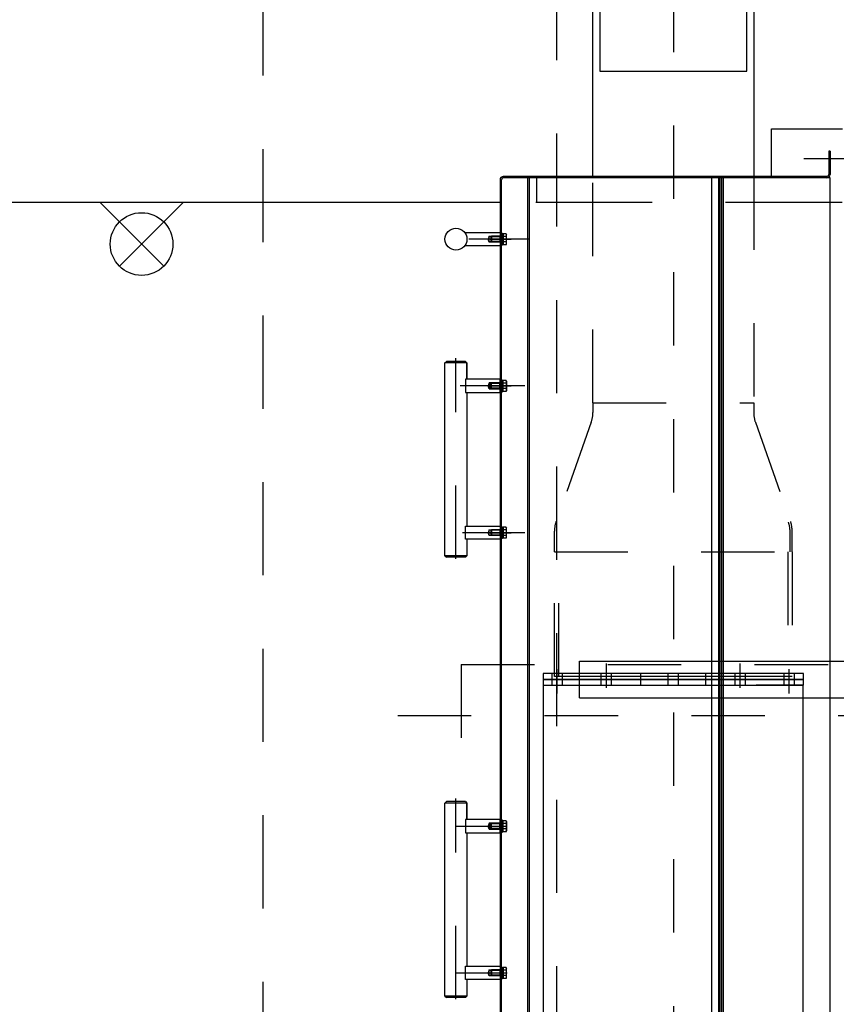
# Model space of a CAD drawing. Header units: metres. Extents: x -5 to 93, y -48 to 79.
# Tile 73 of 91: x 82.45 to 83.57, y 10.68 to 12.02. Entities that reach past the tile are written whole.
import ezdxf

# ---------------------------------------------------------------- set-up
doc = ezdxf.new("R2010")
doc.units = ezdxf.units.M
doc.header["$LTSCALE"] = 0.05
for name, pattern in [('AM_ISO08W050x2', [9, 6, -0.75, 1.5, -0.75]), ('STRICHPUNKT2', [12.7, 6.35, -3.175, 0, -3.175]), ('VERDECKT', [9.525, 6.35, -3.175]), ('VERDECKT2', [4.7625, 3.175, -1.5875])]:
    doc.linetypes.add(name, pattern=pattern)
for name, color, linetype in [('A_Achse', 9, 'STRICHPUNKT2'), ('A_Ansicht', 2, 'Continuous'), ('A_Sanitär', 4, 'Continuous'), ('A_Unsichtbar', 7, 'VERDECKT'), ('A_Unsichtbar-über', 253, 'VERDECKT')]:
    doc.layers.add(name, color=color, linetype=linetype)

# ---------------------------------------------------------------- blocks, each defined once
blk = doc.blocks.new('Rechen-MDS300-d')
at = {"ltscale": 0.5}
for p, q in [((-774.5, 224.4), (-774.5, 924.4)), ((-724.5, 224.4), (-724.5, 924.4)), ((-1469.5, 565.9), (-1469.5, 563.9)), ((-1469.5, 565.9), (-1469.5, 563.9)), ((-1469.5, 565.9), (-1437.5, 565.9)), ((-1469.5, 563.9), (-1437.5, 563.9)), ((-1439.1, 565.9), (-1439.1, 563.9)), ((-1433, 419.9), (-66, 419.9)), ((-66, 413.9), (-1433, 413.9)), ((-1433, 403.9), (-66, 403.9)), ((-724.5, 224.4), (-774.5, 224.4)), ((-66.1, 155.9), (-1433.1, 155.9)), ((-66.1, 153.9), (-1433.1, 153.9))]:
    blk.add_line(p, q, dxfattribs=at)
for p, q in [((-1433, 565.9), (-1433, 120.4)), ((-66, 565.9), (-1433, 565.9)), ((-1435, 561.4), (-1435, 120.4)), ((-749.5, 529.6), (-757.5, 529.6)), ((-757.5, 529.6), (-757.5, 174.6)), ((-749.5, 174.6), (-749.5, 529.6)), ((-741.5, 529.6), (-749.5, 529.6)), ((-749.5, 529.6), (-749.5, 174.6)), ((-741.5, 174.6), (-741.5, 529.6)), ((-741.5, 529.2), (-741.5, 465.1)), ((-61.5, 529.2), (-741.5, 529.2)), ((-749.5, 517.1), (-757.5, 517.1)), ((-753.5, 514), (-753.5, 190.1)), ((-741.5, 517.1), (-749.5, 517.1)), ((-749.5, 503.1), (-757.5, 503.1)), ((-741.5, 503.1), (-749.5, 503.1)), ((-1789, 461.6), (-1435, 461.6)), ((-1126.5, 461.6), (-1113.4, 461.6)), ((-1578.5, 452.1), (-1842, 452.1)), ((-1578.5, 252.1), (-1578.5, 452.1)), ((-749.5, 450.3), (-757.5, 450.3)), ((-741.5, 450.3), (-749.5, 450.3)), ((-749.5, 436.3), (-757.5, 436.3)), ((-741.5, 436.3), (-749.5, 436.3)), ((-1433, 417.9), (-66, 417.9)), ((-66, 415.9), (-1433, 415.9)), ((-749.5, 396.5), (-757.5, 396.5)), ((-741.5, 396.5), (-749.5, 396.5)), ((-749.5, 359.1), (-757.5, 359.1)), ((-741.5, 359.1), (-749.5, 359.1)), ((-749.5, 345.1), (-757.5, 345.1)), ((-741.5, 345.1), (-749.5, 345.1)), ((-749.5, 307.6), (-757.5, 307.6)), ((-741.5, 307.6), (-749.5, 307.6)), ((-749.5, 267.8), (-757.5, 267.8)), ((-741.5, 267.8), (-749.5, 267.8)), ((-1842, 252.1), (-1578.5, 252.1)), ((-1435, 242.5), (-1789, 242.5)), ((-749.5, 253.8), (-757.5, 253.8)), ((-741.5, 253.8), (-749.5, 253.8)), ((-741.5, 175), (-741.5, 239)), ((-749.5, 201), (-757.5, 201)), ((-741.5, 201), (-749.5, 201)), ((-749.5, 187), (-757.5, 187)), ((-757.5, 174.6), (-749.5, 174.6)), ((-741.5, 187), (-749.5, 187)), ((-749.5, 174.6), (-741.5, 174.6)), ((-61.5, 175), (-741.5, 175)), ((-1349.5, 149.5), (-1349.5, 87.9)), ((-1357, 124.2), (-1356, 124.8)), ((-1357, 124.2), (-1357, 120.1)), ((-1343, 124.8), (-1356, 124.8)), ((-1353.3, 124.2), (-1353.3, 120.1)), ((-1349.5, 102.5), (-1349.5, 131.2)), ((-1345.8, 124.2), (-1345.8, 120.1)), ((-1342, 124.2), (-1343, 124.8)), ((-1342, 124.2), (-1342, 120.1)), ((-1157, 124.2), (-1156, 124.8)), ((-1157, 124.2), (-1157, 120.1)), ((-1156, 124.8), (-1143, 124.8)), ((-1153.3, 124.2), (-1153.3, 120.1)), ((-1149.5, 102.5), (-1149.5, 131.2)), ((-1145.8, 124.2), (-1145.8, 120.1)), ((-1142, 124.2), (-1143, 124.8)), ((-1142, 124.2), (-1142, 120.1)), ((-957, 124.2), (-956, 124.8)), ((-957, 124.2), (-957, 120.1)), ((-943, 124.8), (-956, 124.8)), ((-953.3, 124.2), (-953.3, 120.1)), ((-949.5, 102.5), (-949.5, 131.2)), ((-945.8, 124.2), (-945.8, 120.1)), ((-942, 124.2), (-943, 124.8)), ((-942, 124.2), (-942, 120.1)), ((-557, 124.2), (-556, 124.8)), ((-557, 124.2), (-557, 120.1)), ((-556, 124.8), (-543, 124.8)), ((-553.3, 124.2), (-553.3, 120.1)), ((-545.8, 124.2), (-545.8, 120.1)), ((-542, 124.2), (-543, 124.8)), ((-542, 124.2), (-542, 120.1)), ((-357, 124.2), (-356, 124.8)), ((-357, 124.2), (-357, 120.1)), ((-343, 124.8), (-356, 124.8)), ((-353.3, 124.2), (-353.3, 120.1)), ((-345.8, 124.2), (-345.8, 120.1)), ((-342, 124.2), (-343, 124.8)), ((-342, 124.2), (-342, 120.1)), ((-68.5, 117.9), (-1430.5, 117.9)), ((-1430.5, 115.9), (-68.5, 115.9)), ((-1358.5, 67.9), (-1358.5, 115.9)), ((-1358.5, 115.9), (-1340.5, 115.9)), ((-1357.5, 119.1), (-1357.1, 119.5)), ((-1357.5, 119.1), (-1341.5, 119.1)), ((-1357.5, 117.9), (-1357.5, 119.1)), ((-1341.5, 117.9), (-1357.5, 117.9)), ((-1357.1, 119.5), (-1341.9, 119.5)), ((-1357, 120.1), (-1355.3, 120.1)), ((-1355.3, 120.1), (-1355.3, 119.5)), ((-1355.3, 120.1), (-1343.7, 120.1)), ((-1353.5, 119.5), (-1355.3, 119.5)), ((-1353.5, 119.5), (-1353.5, 119.5)), ((-1345.5, 119.5), (-1353.5, 119.5)), ((-1352.8, 115.5), (-1353.5, 119.5)), ((-1353.5, 115.5), (-1353.5, 119.5)), ((-1353.5, 100.9), (-1353.5, 115.9)), ((-1353.5, 115.9), (-1345.5, 115.9)), ((-1353.5, 115.5), (-1353.5, 104.3)), ((-1353.5, 115.5), (-1345.5, 115.5)), ((-1353.2, 100.9), (-1353.2, 115.9)), ((-1352.8, 115.5), (-1352.8, 103.5)), ((-1346.3, 115.5), (-1345.5, 119.5)), ((-1346.3, 115.5), (-1346.3, 103.5)), ((-1345.8, 115.9), (-1345.8, 100.9)), ((-1345.5, 119.5), (-1345.5, 119.5)), ((-1343.7, 119.5), (-1345.5, 119.5)), ((-1345.5, 115.5), (-1345.5, 119.5)), ((-1345.5, 115.9), (-1345.5, 100.9)), ((-1345.5, 115.5), (-1345.5, 104.3)), ((-1343.7, 120.1), (-1343.7, 119.5)), ((-1343.7, 120.1), (-1342, 120.1)), ((-1341.5, 119.1), (-1341.9, 119.5)), ((-1341.5, 119.1), (-1341.5, 117.9)), ((-1340.5, 115.9), (-1340.5, 67.9)), ((-1140.5, 115.9), (-1158.5, 115.9)), ((-1158.5, 115.9), (-1158.5, 68.9)), ((-1157.5, 119.1), (-1157.1, 119.5)), ((-1141.5, 119.1), (-1157.5, 119.1)), ((-1157.5, 119.1), (-1157.5, 117.9)), ((-1157.5, 117.9), (-1141.5, 117.9)), ((-1141.9, 119.5), (-1157.1, 119.5)), ((-1155.3, 120.1), (-1157, 120.1)), ((-1155.3, 120.1), (-1155.3, 119.5)), ((-1143.7, 120.1), (-1155.3, 120.1)), ((-1155.3, 119.5), (-1153.5, 119.5)), ((-1153.5, 119.5), (-1153.5, 119.5)), ((-1153.5, 119.5), (-1145.5, 119.5)), ((-1152.8, 115.5), (-1153.5, 119.5)), ((-1153.5, 115.5), (-1153.5, 119.5)), ((-1145.5, 115.9), (-1153.5, 115.9)), ((-1153.5, 115.9), (-1153.5, 100.9)), ((-1153.5, 115.5), (-1153.5, 104.3)), ((-1145.5, 115.5), (-1153.5, 115.5)), ((-1153.2, 115.9), (-1153.2, 100.9)), ((-1152.8, 115.5), (-1152.8, 103.5)), ((-1146.3, 115.5), (-1145.5, 119.5)), ((-1146.3, 115.5), (-1146.3, 103.5)), ((-1145.8, 100.9), (-1145.8, 115.9)), ((-1145.5, 119.5), (-1145.5, 119.5)), ((-1145.5, 119.5), (-1143.7, 119.5)), ((-1145.5, 115.5), (-1145.5, 119.5)), ((-1145.5, 100.9), (-1145.5, 115.9)), ((-1145.5, 115.5), (-1145.5, 104.3)), ((-1142, 120.1), (-1143.7, 120.1)), ((-1143.7, 120.1), (-1143.7, 119.5)), ((-1141.5, 119.1), (-1141.9, 119.5)), ((-1141.5, 117.9), (-1141.5, 119.1)), ((-1140.5, 68.9), (-1140.5, 115.9)), ((-958.5, 68.9), (-958.5, 115.9)), ((-958.5, 115.9), (-940.5, 115.9)), ((-957.5, 119.1), (-957.1, 119.5)), ((-957.5, 119.1), (-941.5, 119.1)), ((-957.5, 117.9), (-957.5, 119.1)), ((-941.5, 117.9), (-957.5, 117.9)), ((-957.1, 119.5), (-941.9, 119.5)), ((-957, 120.1), (-955.3, 120.1)), ((-955.3, 120.1), (-955.3, 119.5)), ((-955.3, 120.1), (-943.7, 120.1)), ((-953.5, 119.5), (-955.3, 119.5)), ((-953.5, 119.5), (-953.5, 119.5)), ((-945.5, 119.5), (-953.5, 119.5)), ((-952.8, 115.5), (-953.5, 119.5)), ((-953.5, 115.5), (-953.5, 119.5)), ((-953.5, 100.9), (-953.5, 115.9)), ((-953.5, 115.9), (-945.5, 115.9)), ((-953.5, 115.5), (-953.5, 104.3)), ((-953.5, 115.5), (-945.5, 115.5)), ((-953.2, 100.9), (-953.2, 115.9)), ((-952.8, 115.5), (-952.8, 103.5)), ((-946.3, 115.5), (-945.5, 119.5)), ((-946.3, 115.5), (-946.3, 103.5)), ((-945.8, 115.9), (-945.8, 100.9)), ((-945.5, 119.5), (-945.5, 119.5)), ((-943.7, 119.5), (-945.5, 119.5)), ((-945.5, 115.5), (-945.5, 119.5)), ((-945.5, 115.9), (-945.5, 100.9)), ((-945.5, 115.5), (-945.5, 104.3)), ((-943.7, 120.1), (-943.7, 119.5)), ((-943.7, 120.1), (-942, 120.1)), ((-941.5, 119.1), (-941.9, 119.5)), ((-941.5, 119.1), (-941.5, 117.9)), ((-940.5, 115.9), (-940.5, 68.9)), ((-540.5, 115.9), (-558.5, 115.9)), ((-558.5, 115.9), (-558.5, 68.9)), ((-557.5, 119.1), (-557.1, 119.5)), ((-541.5, 119.1), (-557.5, 119.1)), ((-557.5, 119.1), (-557.5, 117.9)), ((-557.5, 117.9), (-541.5, 117.9)), ((-541.9, 119.5), (-557.1, 119.5)), ((-555.3, 120.1), (-557, 120.1)), ((-555.3, 120.1), (-555.3, 119.5)), ((-543.7, 120.1), (-555.3, 120.1)), ((-555.3, 119.5), (-553.5, 119.5)), ((-553.5, 119.5), (-553.5, 119.5)), ((-553.5, 119.5), (-545.5, 119.5)), ((-552.8, 115.5), (-553.5, 119.5)), ((-553.5, 115.5), (-553.5, 119.5)), ((-545.5, 115.9), (-553.5, 115.9)), ((-553.5, 115.9), (-553.5, 100.9)), ((-553.5, 115.5), (-553.5, 104.3)), ((-545.5, 115.5), (-553.5, 115.5)), ((-553.2, 115.9), (-553.2, 100.9)), ((-552.8, 115.5), (-552.8, 103.5)), ((-546.3, 115.5), (-545.5, 119.5)), ((-546.3, 115.5), (-546.3, 103.5)), ((-545.8, 100.9), (-545.8, 115.9)), ((-545.5, 119.5), (-545.5, 119.5)), ((-545.5, 119.5), (-543.7, 119.5)), ((-545.5, 115.5), (-545.5, 119.5)), ((-545.5, 100.9), (-545.5, 115.9)), ((-545.5, 115.5), (-545.5, 104.3)), ((-542, 120.1), (-543.7, 120.1)), ((-543.7, 120.1), (-543.7, 119.5)), ((-541.5, 119.1), (-541.9, 119.5)), ((-541.5, 117.9), (-541.5, 119.1)), ((-540.5, 68.9), (-540.5, 115.9)), ((-358.5, 68.9), (-358.5, 115.9)), ((-358.5, 115.9), (-340.5, 115.9)), ((-357.5, 119.1), (-357.1, 119.5)), ((-357.5, 119.1), (-341.5, 119.1)), ((-357.5, 117.9), (-357.5, 119.1)), ((-341.5, 117.9), (-357.5, 117.9)), ((-357.1, 119.5), (-341.9, 119.5)), ((-357, 120.1), (-355.3, 120.1)), ((-355.3, 120.1), (-355.3, 119.5)), ((-355.3, 120.1), (-343.7, 120.1)), ((-353.5, 119.5), (-355.3, 119.5)), ((-353.5, 119.5), (-353.5, 119.5)), ((-345.5, 119.5), (-353.5, 119.5)), ((-352.8, 115.5), (-353.5, 119.5)), ((-353.5, 115.5), (-353.5, 119.5)), ((-353.5, 100.9), (-353.5, 115.9)), ((-353.5, 115.9), (-345.5, 115.9)), ((-353.5, 115.5), (-353.5, 104.3)), ((-353.5, 115.5), (-345.5, 115.5)), ((-353.2, 100.9), (-353.2, 115.9)), ((-352.8, 115.5), (-352.8, 103.5)), ((-346.3, 115.5), (-345.5, 119.5)), ((-346.3, 115.5), (-346.3, 103.5)), ((-345.8, 115.9), (-345.8, 100.9)), ((-345.5, 119.5), (-345.5, 119.5)), ((-343.7, 119.5), (-345.5, 119.5)), ((-345.5, 115.5), (-345.5, 119.5)), ((-345.5, 115.9), (-345.5, 100.9)), ((-345.5, 115.5), (-345.5, 104.3)), ((-343.7, 120.1), (-343.7, 119.5)), ((-343.7, 120.1), (-342, 120.1)), ((-341.5, 119.1), (-341.9, 119.5)), ((-341.5, 119.1), (-341.5, 117.9)), ((-340.5, 115.9), (-340.5, 68.9)), ((-1352.8, 103.5), (-1353.5, 104.3)), ((-1353.5, 104.3), (-1345.5, 104.3)), ((-1345.5, 100.9), (-1353.5, 100.9)), ((-1353.5, 100.9), (-1349.5, 99.9)), ((-1352.8, 103.5), (-1346.3, 103.5)), ((-1345.5, 100.9), (-1349.5, 99.9)), ((-1345.5, 104.3), (-1346.3, 103.5)), ((-1153.5, 104.3), (-1152.8, 103.5)), ((-1145.5, 104.3), (-1153.5, 104.3)), ((-1153.5, 100.9), (-1145.5, 100.9)), ((-1153.5, 100.9), (-1149.5, 99.9)), ((-1146.3, 103.5), (-1152.8, 103.5)), ((-1145.5, 100.9), (-1149.5, 99.9)), ((-1146.3, 103.5), (-1145.5, 104.3)), ((-952.8, 103.5), (-953.5, 104.3)), ((-953.5, 104.3), (-945.5, 104.3)), ((-953.5, 100.9), (-949.5, 99.9)), ((-945.5, 100.9), (-953.5, 100.9)), ((-952.8, 103.5), (-946.3, 103.5)), ((-945.5, 100.9), (-949.5, 99.9)), ((-945.5, 104.3), (-946.3, 103.5)), ((-553.5, 104.3), (-552.8, 103.5)), ((-545.5, 104.3), (-553.5, 104.3)), ((-553.5, 100.9), (-545.5, 100.9)), ((-553.5, 100.9), (-549.5, 99.9)), ((-546.3, 103.5), (-552.8, 103.5)), ((-545.5, 100.9), (-549.5, 99.9)), ((-546.3, 103.5), (-545.5, 104.3)), ((-352.8, 103.5), (-353.5, 104.3)), ((-353.5, 104.3), (-345.5, 104.3)), ((-353.5, 100.9), (-349.5, 99.9)), ((-345.5, 100.9), (-353.5, 100.9)), ((-352.8, 103.5), (-346.3, 103.5)), ((-345.5, 100.9), (-349.5, 99.9)), ((-345.5, 104.3), (-346.3, 103.5)), ((-1183, 68.9), (-1181, 70.9)), ((-1183, 68.9), (-1183, 42.9)), ((-1181, 70.9), (-1158.5, 70.9)), ((-1158.5, 70.9), (-1181, 70.9)), ((-1181, 70.9), (-1181, 40.9)), ((-1158.5, 68.9), (-1140.5, 68.9)), ((-1140.5, 70.9), (-958.5, 70.9)), ((-940.5, 68.9), (-958.5, 68.9)), ((-940.5, 70.9), (-918, 70.9)), ((-916, 68.9), (-918, 70.9)), ((-918, 70.9), (-918, 40.9)), ((-916, 68.9), (-916, 42.9)), ((-583, 68.9), (-581, 70.9)), ((-583, 68.9), (-583, 42.9)), ((-581, 70.9), (-558.5, 70.9)), ((-558.5, 70.9), (-581, 70.9)), ((-581, 70.9), (-581, 40.9)), ((-558.5, 68.9), (-540.5, 68.9)), ((-540.5, 70.9), (-358.5, 70.9)), ((-340.5, 68.9), (-358.5, 68.9)), ((-340.5, 70.9), (-318, 70.9)), ((-316, 68.9), (-318, 70.9)), ((-318, 70.9), (-318, 40.9)), ((-316, 68.9), (-316, 42.9)), ((-1181, 40.9), (-1183, 42.9)), ((-918, 40.9), (-1181, 40.9)), ((-918, 40.9), (-916, 42.9)), ((-581, 40.9), (-583, 42.9)), ((-318, 40.9), (-581, 40.9)), ((-318, 40.9), (-316, 42.9))]:
    blk.add_line(p, q)
at = {"linetype": 'VERDECKT'}
for p, q in [((-1100, 463.9), (-965, 511.7)), ((-923.5, 514), (-951.6, 514)), ((-923.5, 511.1), (-951.6, 511.1)), ((-923.5, 190.1), (-923.5, 514)), ((-923.5, 514), (-753.5, 514)), ((-923.5, 508), (-753.5, 508)), ((-1435, 461.6), (-1126.5, 461.6)), ((-1126.5, 242.5), (-1126.5, 461.6)), ((-1126.5, 242.5), (-1435, 242.5)), ((-1126.5, 242.5), (-1113.4, 242.5)), ((-1100, 240.2), (-965, 192.4)), ((-923.5, 190.1), (-951.6, 190.1)), ((-753.5, 196.1), (-923.5, 196.1)), ((-753.5, 190.1), (-923.5, 190.1))]:
    blk.add_line(p, q, dxfattribs=at)
at = {"ltscale": 0.5}
blk.add_circle((-1349.5, 55.9), 15, dxfattribs=at)
for radius in [4.5, 2.5]:
    blk.add_arc((-1437.5, 561.4), radius, 0, 90, dxfattribs=at)
at = {"linetype": 'VERDECKT'}
for centre, radius, start, end in [((-951.6, 474), 40, 90, 109.4967), ((-951.6, 474), 37.1, 90, 109.4967), ((-1113.4, 501.6), 40, 270, 289.4967), ((-1113.4, 202.5), 40, 70.5033, 90), ((-951.6, 230.1), 40, 250.5033, 270)]:
    blk.add_arc(centre, radius, start, end, dxfattribs=at)
for centre, radius, start, end in [((-1355.2, 121.5), 3.32, 55.5531, 115.5531), ((-1349.5, 112.4), 12.4, 72.3875, 107.6125), ((-1343.9, 121.5), 3.32, 64.4469, 124.4469), ((-1155.2, 121.5), 3.32, 55.5531, 115.5531), ((-1149.5, 112.4), 12.4, 72.3875, 107.6125), ((-1143.9, 121.5), 3.32, 64.4469, 124.4469), ((-955.2, 121.5), 3.32, 55.5531, 115.5531), ((-949.5, 112.4), 12.4, 72.3875, 107.6125), ((-943.9, 121.5), 3.32, 64.4469, 124.4469), ((-555.2, 121.5), 3.32, 55.5531, 115.5531), ((-549.5, 112.4), 12.4, 72.3875, 107.6125), ((-543.9, 121.5), 3.32, 64.4469, 124.4469), ((-355.2, 121.5), 3.32, 55.5531, 115.5531), ((-349.5, 112.4), 12.4, 72.3875, 107.6125), ((-343.9, 121.5), 3.32, 64.4469, 124.4469), ((-1430.5, 120.4), 4.5, 180, 270), ((-1430.5, 120.4), 2.5, 180, 270)]:
    blk.add_arc(centre, radius, start, end)
at = {"layer": 'A_Achse'}
for p, q in [((-700, 1276.7), (-700, -30)), ((-749.5, 1118.6), (-749.5, 147.6)), ((-730.2, 510.1), (-763.4, 510.1)), ((-738.2, 443.3), (-771.4, 443.3)), ((-2304.4, 352.1), (-53.5, 352.1)), ((-738.2, 260.8), (-771.4, 260.8)), ((-730.2, 194), (-763.4, 194)), ((-1349.5, 154.8), (-1349.5, 73.5)), ((-1149.5, 149.5), (-1149.5, 61.6)), ((-949.5, 149.5), (-949.5, 65)), ((-549.5, 56.4), (-549.5, 125.7)), ((-349.5, 56.4), (-349.5, 125.7)), ((-913.7, 55.9), (-1187.2, 55.9)), ((-313.7, 55.9), (-587.2, 55.9))]:
    blk.add_line(p, q, dxfattribs=at)
at = {"layer": 'A_Achse', "linetype": 'AM_ISO08W050x2'}
blk.add_line((-1459.5, 530), (-1459.5, 609.9), dxfattribs=at)
at = {"layer": 'A_Ansicht'}
for p, q in [((-1500, 485.9), (-1500, 582.4)), ((-1433, 485.9), (-1500, 485.9)), ((-1400, 0), (-1400, 115.9))]:
    blk.add_line(p, q, dxfattribs=at)

msp = doc.modelspace()

# ---------------------------------------------------------------- linework, layer by layer
at = {"layer": 'A_Ansicht'}
msp.add_line((82.4073, 11.7745), (82.9914, 11.7745), dxfattribs=at)
at = {"layer": 'A_Sanitär'}
for p, q in [((82.5618, 11.7745), (82.6491, 11.6872)), ((82.6759, 11.7745), (82.5886, 11.6872))]:
    msp.add_line(p, q, dxfattribs=at)
msp.add_circle((82.6189, 11.7174), 0.0427, dxfattribs=at)
at = {"layer": 'A_Unsichtbar', "ltscale": 0.5}
for q in [(83.1573, 11.8075), (83.1573, 11.7745)]:
    msp.add_line((83.1573, 11.7745), q, dxfattribs=at)
msp.add_lwpolyline([(83.156, 11.7745), (83.7507, 11.7745), (83.9507, 11.5745), (84.3891, 11.5745)], dxfattribs=at)
at = {"layer": 'A_Unsichtbar-über', "linetype": 'VERDECKT2', "ltscale": 0.8}
for p, q in [((82.7843, 27.2829), (82.7843, 8.1995)), ((83.1843, 22.9911), (83.1843, 8.1995))]:
    msp.add_line(p, q, dxfattribs=at)
at = {"layer": 'A_Unsichtbar-über', "linetype": 'VERDECKT2', "ltscale": 0.3}
for q in [(83.0543, 11.0045), (83.8843, 11.1445)]:
    msp.add_line((83.0543, 11.1445), q, dxfattribs=at)

# ---------------------------------------------------------------- block references
at = {"xscale": 0.0009999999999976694, "yscale": 0.0009999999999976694, "zscale": 0.0009999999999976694, "rotation": 270}
msp.add_blockref('Rechen-MDS300-d', (82.9914, 10.3745), dxfattribs=at)

doc.saveas('drawing.dxf')
